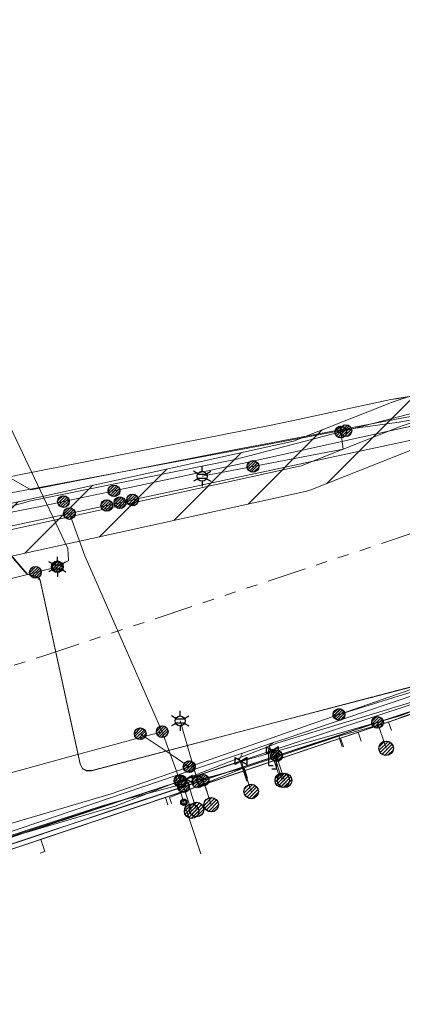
# Model space of a CAD drawing. Header units: metres. Extents: x 197355 to 199157, y 355772 to 356286.
# Tile 79 of 256: x 197786 to 197815, y 355817 to 355893. Entities that reach past the tile are written whole.
import ezdxf
from ezdxf.enums import TextEntityAlignment as Align
from ezdxf.lldxf.tags import DXFTag

# ---------------------------------------------------------------- set-up
doc = ezdxf.new("R2010")
doc.units = ezdxf.units.M
doc.linetypes.add('RI-GWA', pattern=[18.45, 6, -1.8, 1.75, -1.8, 1.75, -1.8, 1.75, -1.8])
for name, color, linetype, lineweight in [('B-WE-KL-BRANDSTOF_ENEXISNETBEHEERB.V.-G', 40, 'KL-BRANDSTOF-N', 18), ('B-WE-KL-BRANDSTOF_ENEXISNETBEHEERB.V.-V', 40, 'Continuous', 18), ('B-WE-KL-DATA_ENEXISNETBEHEERB.V.-G', 90, 'KL-DATA-N', 18), ('B-WE-KL-DATA_HULPSTUK_KPNB.V.-S', 90, 'Continuous', 25), ('B-WE-KL-DATA_KABELBUNDEL_KPNB.V.-G', 90, 'Continuous', 18), ('B-WE-KL-DATA_KABELBUNDEL_ZIGGOB.V.-G', 94, 'Continuous', 18), ('B-WE-KL-DATA_TELECOM_EUROFIBERNEDERLANDB.V.-G', 98, 'KL-TELECOM-ALGEMEEN-N', 18), ('B-WE-KL-DATA_TELECOM_REGGEFIBEROPERATORB.V.-G', 90, 'KL-TELECOM-ALGEMEEN-N', 18), ('B-WE-KL-DATA_TELECOM_ZIGGOB.V.-G', 94, 'KL-TELECOM-ALGEMEEN-N', 18), ('B-WE-KL-DATA_ZIGGOB.V.-G', 94, 'KL-DATA-N', 18), ('B-WE-KL-ET_LS_ENEXISNETBEHEERB.V.-G', 190, 'KL-LS-N', 18), ('B-WE-KL-ET_LS_HULPSTUK_ENEXISNETBEHEERB.V.-S', 190, 'Continuous', 25), ('B-WE-KL-ET_LS_KABELBUNDEL_ENEXISNETBEHEERB.V.-G', 190, 'KL-BUNDEL-N', 18), ('B-WE-KL-ET_MS_10 kV_ENEXISNETBEHEERB.V.-G', 130, 'KL-MS-N', 18), ('B-WE-KL-ET_MS_ENEXISNETBEHEERB.V.-G', 130, 'KL-MS-N', 18), ('B-WE-KL-GAS_HULPSTUK_ENEXISNETBEHEERB.V.-S', 30, 'Continuous', 25), ('B-WE-KL-GAS_LD_AANSLUITLEIDING_30 MBAR_PE_32_ENEXISNETBEHEERB.V.-G', 50, 'KL-GAS-LD-N', 18), ('B-WE-KL-GAS_LD_ENEXISNETBEHEERB.V.-G', 50, 'KL-GAS-LD-N', 18), ('B-WE-KL-GAS_LD_HOOFDLEIDING_30 MBAR_PVC_160_ENEXISNETBEHEERB.V.-G', 50, 'KL-GAS-LD-N', 18), ('B-WE-KL-GAS_LD_HOOFDLEIDING_30 MBAR_PVC_ENEXISNETBEHEERB.V.-G', 50, 'KL-GAS-LD-N', 18), ('B-WE-KL-WATER_HULPSTUK_NVWATERLEIDINGMAATSCHAPPIJLIMBURG-S', 170, 'Continuous', 25), ('B-WE-KL-WATER_TRANSPORTLEIDING_NVWATERLEIDINGMAATSCHAPPIJLIMBURG-G', 170, 'KL-WATER-TR-N', 18), ('B-WE-RI-GWA_GEMEENTEROERMOND-G', 30, 'RI-GWA', 18)]:
    doc.layers.add(name, color=color, linetype=linetype, lineweight=lineweight)
doc.styles.add('NLCS-ISO', font='NLCS-ISO.ttf')
doc.styles.get("Standard").update_dxf_attribs({"font": 'isocp.shx'})
tags = doc.linetypes.add('KL-BRANDSTOF-N', pattern='A,4,-0.5,[105,NLCS.SHX,S=0.5,R=0,X=0.75,Y=0],-2,4,-1,["B",Standard,S=1,R=0,X=-0.15,Y=-0.5],-1.5', length=13).pattern_tags.tags
tags[18] = DXFTag(74, 10)
doc.linetypes.add('KL-BUNDEL-N', pattern='A,28,-5,[103,NLCS.SHX,S=1.25,R=0,X=0,Y=0],-5,[103,NLCS.SHX,S=1.25,R=0,X=0,Y=0],-5,[103,NLCS.SHX,S=1.25,R=0,X=0,Y=0],-5,[103,NLCS.SHX,S=1.25,R=0,X=0,Y=0],-5', length=53)
tags = doc.linetypes.add('KL-DATA-N', pattern='A,4,-1,[101,NLCS.SHX,S=0.5,R=0,X=0,Y=0],-1,4,-1,["D",Standard,S=1,R=0,X=-0.25,Y=-0.5],-1.5', length=12.5).pattern_tags.tags
tags[18] = DXFTag(74, 10)
tags = doc.linetypes.add('KL-GAS-LD-N', pattern='A,4,-1,[69,NLCS.SHX,S=0.5,R=0,X=0,Y=0],-1,4,-1,["L",Standard,S=1,R=0,X=0.25,Y=-0.5],-2', length=13).pattern_tags.tags
tags[18] = DXFTag(74, 10)
tags = doc.linetypes.add('KL-LS-N', pattern='A,4,-1,[103,NLCS.SHX,S=0.75,R=0,X=0,Y=0],-1,4,-1,["L",Standard,S=1,R=0,X=0,Y=-0.5],-2', length=13).pattern_tags.tags
tags[18] = DXFTag(74, 10)
tags = doc.linetypes.add('KL-MS-N', pattern='A,4,-1,[103,NLCS.SHX,S=0.75,R=0,X=0,Y=0],-1,4,-1,["M",Standard,S=1,R=0,X=0,Y=-0.5],-2', length=13).pattern_tags.tags
tags[18] = DXFTag(74, 10)
doc.linetypes.add('KL-TELECOM-ALGEMEEN-N', pattern='A,7,-1,[101,NLCS.SHX,S=0.5,R=0,X=0,Y=0],-1', length=9)
doc.linetypes.add('KL-WATER-TR-N', pattern='A,7,-0.5,[168,NLCS.SHX,S=0.75,R=0,X=0.75,Y=0],-2,[168,NLCS.SHX,S=0.75,R=0,X=0.75,Y=0],-2', length=11.5)

# ---------------------------------------------------------------- blocks, each defined once
blk = doc.blocks.new('SKL-ET_HULP_MOF-SO')
h = blk.add_hatch()
h.set_pattern_fill('ANSI31', color=256, scale=6, style=0)
h.set_pattern_definition([(45, (-2.25, -126.982), (-0.53033, 0.53033), [])])
edge = h.paths.add_edge_path()
edge.add_arc((0, 0), 2.25, 0, 360)
at = {"linetype": 'Continuous'}
blk.add_circle((0, 0), 2.25, dxfattribs=at)
blk = doc.blocks.new('SKL-WTB_HULP_AANSLUITPUNT-SO')
h = blk.add_hatch()
h.set_pattern_fill('ANSI31', color=256, scale=3, style=0)
h.set_pattern_definition([(45, (-1.125, -63.491), (-0.265165, 0.265165), [])])
edge = h.paths.add_edge_path()
edge.add_arc((0, 0), 1.12, 0, 360)
at = {"linetype": 'Continuous'}
blk.add_circle((0, 0), 1.12, dxfattribs=at)
blk = doc.blocks.new('SKL-WTB_HULP_AFSLUITER-SO')
for p, q in [((2.3, 1.37), (-2.3, -1.37)), ((-2.3, 1.37), (2.3, -1.37)), ((2.3, -1.37), (2.3, 1.37))]:
    blk.add_line(p, q)
at = {"ltscale": 0.1}
blk.add_line((-2.3, -1.37), (-2.3, 1.37), dxfattribs=at)
blk = doc.blocks.new('SKL-WTB_HULP_VERLOOPSTUK-SO')
for p, q in [((-0.539, -0.383), (-0.539, 0.867)), ((-0.539, 0.867), (-0.193, 0.867)), ((0.048, 0.598), (-0.298, 0.598)), ((0.048, -0.652), (0.048, 0.598)), ((-0.539, -0.383), (-0.193, -0.383)), ((0.048, -0.652), (-0.298, -0.652))]:
    blk.add_line(p, q)
blk = doc.blocks.new('SKL-ET_HULP_AANSLUITPUNT-SO')
h = blk.add_hatch()
h.set_pattern_fill('ANSI31', color=256, scale=30, style=0)
h.set_pattern_definition([(45, (-11.25, -634.91), (-2.65165, 2.65165), [])])
edge = h.paths.add_edge_path()
edge.add_arc((0, 0), 11.2, 0, 360)
at = {"linetype": 'Continuous'}
blk.add_circle((0, 0), 11.2, dxfattribs=at)
blk = doc.blocks.new('B-SIE-WEG_LICHTMAST-SO')
at = {"ltscale": 0.1}
for p, q in [((0, 0.386), (0, 0.772)), ((-0.334, 0.193), (-0.668, 0.386)), ((0.334, 0.193), (0.668, 0.386)), ((-0.334, -0.193), (-0.668, -0.386)), ((0, -0.386), (0, -0.772)), ((0.334, -0.193), (0.668, -0.386))]:
    blk.add_line(p, q, dxfattribs=at)
at = {"flags": 128}
for points in [[(-0.354, 0.152), (0.354, 0.152)], [(-0.354, -0.152), (0.354, -0.152)]]:
    blk.add_lwpolyline(points, dxfattribs=at)
at = {"ltscale": 0.1}
blk.add_circle((0, 0), 0.386, dxfattribs=at)
at = {"style": 'NLCS-ISO'}
blk.add_attdef('TYPE', text='', height=0.549, dxfattribs=at).set_placement((0, 0.772), align=Align.BOTTOM_CENTER)
blk = doc.blocks.new('SIE-WEG_AFVALBAK_TYPE_01')
for radius in [0.25, 0.156]:
    blk.add_circle((0, 0), radius)

msp = doc.modelspace()

# ---------------------------------------------------------------- hatches: boundary and pattern name
at = {"layer": 'B-WE-KL-BRANDSTOF_ENEXISNETBEHEERB.V.-V'}
h = msp.add_hatch(dxfattribs=at)
h.set_pattern_fill('ANSI31', color=256, style=0)
h.paths.add_polyline_path([(197775.845, 355845.209), (197776.094, 355845.256), (197776.334, 355845.334), (197776.563, 355845.442), (197776.742, 355845.554), (197777.327, 355845.963), (197777.524, 355846.12), (197777.701, 355846.303), (197777.852, 355846.504), (197777.984, 355846.737), (197779.817, 355850.558), (197807.723, 355856.693), (197808.029, 355856.787), (197815.711, 355859.828), (197834.521, 355866.063), (197838.845, 355866.936), (197868.362, 355873.687), (197879.161, 355876.375), (197879.403, 355876.452), (197879.632, 355876.558), (197879.845, 355876.692), (197880.042, 355876.853), (197880.215, 355877.037), (197880.365, 355877.241), (197880.486, 355877.461), (197880.58, 355877.696), (197880.643, 355877.942), (197880.674, 355878.193), (197880.674, 355878.446), (197880.641, 355878.697), (197880.578, 355878.94), (197880.484, 355879.175), (197880.361, 355879.397), (197880.211, 355879.601), (197880.037, 355879.783), (197879.84, 355879.944), (197879.627, 355880.077), (197879.397, 355880.182), (197879.156, 355880.258), (197878.906, 355880.303), (197878.654, 355880.316), (197878.401, 355880.297), (197878.195, 355880.257), (197867.451, 355877.582), (197837.976, 355870.841), (197833.61, 355869.959), (197833.377, 355869.898), (197814.399, 355863.608), (197806.707, 355860.565), (197778.006, 355854.255), (197777.763, 355854.186), (197777.53, 355854.085), (197777.312, 355853.957), (197777.113, 355853.803), (197776.934, 355853.624), (197776.779, 355853.423), (197776.632, 355853.167), (197774.605, 355848.94), (197774.252, 355848.674), (197774.076, 355848.493), (197773.925, 355848.292), (197773.799, 355848.071), (197773.703, 355847.838), (197773.637, 355847.594), (197773.602, 355847.344), (197773.599, 355847.091), (197773.628, 355846.838), (197773.688, 355846.594), (197773.779, 355846.357), (197773.899, 355846.136), (197774.046, 355845.929), (197774.218, 355845.743), (197774.411, 355845.582), (197774.625, 355845.445), (197774.852, 355845.337), (197775.093, 355845.258), (197775.341, 355845.21), (197775.594, 355845.193)])

# ---------------------------------------------------------------- linework, layer by layer
at = {"layer": 'B-WE-KL-BRANDSTOF_ENEXISNETBEHEERB.V.-G', "linetype": 'ByBlock', "ltscale": 0.5, "flags": 128}
for points in [[(197867.451, 355877.582), (197837.976, 355870.841), (197833.61, 355869.959), (197833.377, 355869.898), (197814.399, 355863.608), (197806.707, 355860.565), (197778.006, 355854.255)], [(197779.817, 355850.558), (197807.723, 355856.693), (197808.029, 355856.787), (197815.711, 355859.828), (197834.521, 355866.063), (197838.845, 355866.936), (197868.362, 355873.687)]]:
    msp.add_lwpolyline(points, dxfattribs=at)
at = {"layer": 'B-WE-KL-DATA_ENEXISNETBEHEERB.V.-G', "ltscale": 0.5, "flags": 128}
for points in [[(197814.234, 355863.771), (197807.295, 355862.277)], [(197814.234, 355863.771), (197814.663, 355863.842)], [(197807.295, 355862.277), (197804.976, 355861.793)]]:
    msp.add_lwpolyline(points, dxfattribs=at)
at = {"layer": 'B-WE-KL-DATA_KABELBUNDEL_KPNB.V.-G', "ltscale": 0.5, "flags": 128}
for points in [[(197839.553, 355865.727), (197794.242, 355856.011)], [(197792.81, 355856.719), (197802.729, 355858.823), (197832.726, 355865.448)], [(197789.357, 355854.964), (197774.452, 355851.77), (197771.103, 355858.943)], [(197788.898, 355855.889), (197792.81, 355856.719)], [(197779.396, 355854), (197786.984, 355855.483), (197788.898, 355855.889)], [(197793.26, 355855.801), (197792.25, 355855.584)], [(197794.242, 355856.011), (197793.26, 355855.801)], [(197792.25, 355855.584), (197789.357, 355854.964)], [(197796.54, 355838.096), (197790.555, 355851.683), (197789.357, 355854.964)], [(197790.555, 355851.683), (197793.911, 355844.073)], [(197849.008, 355851.671), (197832.785, 355847.238), (197816.889, 355841.749), (197810.229, 355839.428)], [(197839.196, 355848.183), (197835.728, 355847.035), (197829.57, 355845.104), (197817.204, 355840.8), (197805.473, 355837.232), (197797.949, 355834.299)], [(197810.215, 355839.424), (197810.216, 355839.424), (197822.673, 355843.287), (197834.068, 355847.058), (197839.196, 355848.183)], [(197798.623, 355835.384), (197798.637, 355835.389), (197810.215, 355839.424), (197810.216, 355839.424), (197810.229, 355839.428)], [(197737.024, 355821.74), (197751.484, 355825.725), (197789.424, 355836.179), (197795.155, 355837.723), (197796.54, 355838.096)], [(197794.836, 355837.936), (197795.155, 355837.723), (197797.155, 355836.382), (197798.637, 355835.389)], [(197796.54, 355838.096), (197797.155, 355836.382), (197797.637, 355835.04), (197797.909, 355834.283)], [(197798.623, 355835.384), (197797.637, 355835.04), (197792.588, 355833.281), (197774.514, 355827.956), (197760.797, 355822.544)], [(197797.949, 355834.299), (197797.909, 355834.283), (197792.903, 355832.332), (197774.83, 355827.008), (197761.615, 355822.479), (197761.147, 355822.436)]]:
    msp.add_lwpolyline(points, dxfattribs=at)
at = {"layer": 'B-WE-KL-DATA_KABELBUNDEL_ZIGGOB.V.-G', "ltscale": 0.5, "flags": 128}
for points in [[(197764.824, 355873.478), (197776.239, 355862.618), (197786.383, 355856.793), (197802.238, 355859.918), (197838.812, 355866.814), (197852.812, 355869.289), (197856.501, 355852.422), (197854.88, 355852.022)], [(197782.983, 355829.405), (197802.506, 355835.76), (197815.017, 355839.358), (197823.499, 355842.694)], [(197811.71, 355838.049), (197817.357, 355839.955)], [(197799.816, 355834.033), (197810.336, 355837.585)], [(197810.336, 355837.585), (197811.71, 355838.049)], [(197810.558, 355836.915), (197810.336, 355837.585)], [(197811.935, 355837.371), (197811.71, 355838.049)], [(197796.784, 355833.009), (197799.816, 355834.033)], [(197800.015, 355833.443), (197799.816, 355834.033)], [(197787.139, 355829.768), (197796.784, 355833.009)], [(197796.98, 355832.429), (197796.784, 355833.009)]]:
    msp.add_lwpolyline(points, dxfattribs=at)
at = {"layer": 'B-WE-KL-DATA_KABELBUNDEL_ZIGGOB.V.-G', "flags": 128}
for points in [[(197783.328, 355828.491), (197787.139, 355829.768)], [(197787.085, 355828.698), (197787.45, 355828.831), (197787.139, 355829.768)]]:
    msp.add_lwpolyline(points, dxfattribs=at)
at = {"layer": 'B-WE-KL-DATA_TELECOM_EUROFIBERNEDERLANDB.V.-G', "ltscale": 0.5, "flags": 128}
for points in [[(197679.095, 356049.905), (197678.567, 356049.619), (197678.456, 356049.529), (197678.385, 356049.434), (197678.315, 356049.095), (197678.258, 356048.998), (197678.153, 356048.916), (197674.866, 356047.032), (197673.667, 356042.256), (197682.174, 356027.523), (197686.952, 356019.246), (197687.071, 356019.079), (197687.207, 356018.943), (197687.357, 356018.854), (197687.555, 356018.767), (197693.275, 356017.724), (197693.465, 356017.666), (197693.599, 356017.607), (197693.719, 356017.511), (197693.809, 356017.407), (197696.286, 356013.106), (197710.109, 355989.117), (197710.286, 355988.762), (197710.43, 355988.374), (197710.71, 355987.425), (197710.881, 355987.023), (197711.041, 355986.699), (197717.818, 355974.922), (197719.598, 355971.619), (197745.13, 355916.585), (197758.116, 355888.528), (197763.376, 355877.263), (197763.86, 355876.4), (197764.433, 355875.592), (197785.912, 355850.455), (197786.053, 355850.331), (197786.284, 355850.229), (197786.817, 355850.093), (197786.955, 355850.036), (197787.044, 355849.931), (197787.093, 355849.791), (197790.186, 355835.585), (197790.364, 355835.246), (197790.679, 355835.059), (197791.073, 355835.061), (197804.104, 355838.487), (197816.371, 355841.711), (197839.342, 355847.749), (197839.625, 355847.81), (197839.916, 355847.832), (197841.874, 355847.639), (197842.132, 355847.658), (197842.412, 355847.703), (197850.277, 355849.163), (197851.94, 355849.525)], [(197679.1, 356049.9), (197678.6, 356049.6), (197678.5, 356049.5), (197678.4, 356049.4), (197678.3, 356049.1), (197678.3, 356049), (197678.2, 356048.9), (197674.9, 356047), (197673.7, 356042.3), (197682.2, 356027.5), (197687, 356019.2), (197687.1, 356019.1), (197687.2, 356018.9), (197687.4, 356018.9), (197687.6, 356018.8), (197693.3, 356017.7), (197693.5, 356017.7), (197693.6, 356017.6), (197693.7, 356017.5), (197693.8, 356017.4), (197696.3, 356013.1), (197710.1, 355989.1), (197710.3, 355988.8), (197710.4, 355988.4), (197710.7, 355987.4), (197710.9, 355987), (197711, 355986.7), (197717.8, 355974.9), (197719.6, 355971.6), (197745.1, 355916.6), (197758.1, 355888.5), (197763.4, 355877.3), (197763.9, 355876.4), (197764.4, 355875.6), (197785.9, 355850.5), (197786.1, 355850.3), (197786.3, 355850.2), (197786.8, 355850.1), (197787, 355850), (197787, 355849.9), (197787.1, 355849.8), (197790.2, 355835.6), (197790.4, 355835.2), (197790.7, 355835.1), (197791.1, 355835.1), (197804.1, 355838.5), (197816.4, 355841.7), (197839.3, 355847.7), (197839.6, 355847.8), (197839.9, 355847.8), (197841.9, 355847.6), (197842.1, 355847.7), (197842.4, 355847.7), (197850.3, 355849.2), (197851.9, 355849.5), (197852, 355849.5), (197852.1, 355849.5), (197852.2, 355849.4), (197852.3, 355849.4), (197852.6, 355849.5), (197852.7, 355849.4), (197852.8, 355849.4), (197852.9, 355849.4), (197855.823, 355847.463), (197856.2, 355845.8)]]:
    msp.add_lwpolyline(points, dxfattribs=at)
at = {"layer": 'B-WE-KL-DATA_TELECOM_REGGEFIBEROPERATORB.V.-G', "ltscale": 0.5, "flags": 128}
for points in [[(197929.736, 355864.285), (197926.543, 355863.93), (197909.027, 355861.889), (197905.452, 355861.311), (197898.279, 355859.99), (197892.056, 355858.781), (197887.79, 355858.311), (197876.227, 355855.383), (197870.26, 355854.16), (197854.238, 355850.51), (197851.138, 355849.967), (197849.889, 355849.642), (197847.627, 355849.059), (197842.301, 355848.103), (197839.879, 355847.587), (197833.833, 355845.718), (197828.227, 355843.769), (197819.366, 355840.827), (197814.055, 355838.824), (197810.191, 355837.757), (197802.877, 355835.304), (197792.865, 355832.655), (197791.826, 355832.334), (197775.748, 355827.132), (197765.264, 355823.656), (197762.989, 355830.287), (197761.643, 355834.212), (197759.273, 355842.308), (197756.835, 355845.436), (197757.19, 355845.731), (197744.752, 355861.679), (197740.156, 355867.5), (197744.753, 355871.122), (197744.166, 355872.365), (197745.016, 355872.766), (197742.473, 355878.155), (197738.602, 355886.311), (197732.5, 355898.963), (197724.413, 355916.969), (197720.94, 355923.877), (197714.999, 355936.39), (197714.681, 355937.065), (197706.836, 355953.78), (197699.38, 355969.482), (197692.164, 355985.444), (197694.317, 355986.686), (197689.687, 355994.559), (197687.684, 355997.965), (197686.555, 355999.885), (197679.157, 356012.467), (197671.774, 356025.823), (197666.725, 356034.22), (197666.018, 356035.389)], [(197814.055, 355838.824), (197819.366, 355840.827)], [(197810.191, 355837.757), (197814.055, 355838.824)], [(197814.055, 355838.824), (197814.266, 355838.186)], [(197802.877, 355835.304), (197810.191, 355837.757)], [(197810.191, 355837.757), (197810.465, 355836.928)], [(197797.246, 355832.55), (197797.092, 355833.017), (197802.877, 355835.304)], [(197802.877, 355835.304), (197803.143, 355834.503)]]:
    msp.add_lwpolyline(points, dxfattribs=at)
at = {"layer": 'B-WE-KL-DATA_TELECOM_ZIGGOB.V.-G', "ltscale": 0.5, "flags": 128}
for points in [[(197633.219, 356080.166), (197632.987, 356079.84), (197634.817, 356078.352), (197636.453, 356077.011), (197637.645, 356076.029), (197638.856, 356075.026), (197640.532, 356073.631), (197642.243, 356072.198), (197643.986, 356070.73), (197645.762, 356069.226), (197650.251, 356065.146), (197652.449, 356062.751), (197656.163, 356062.842), (197657.945, 356064.061), (197658.291, 356063.556), (197658.862, 356062.734), (197672.25, 356042.335), (197683.884, 356025.299), (197687.438, 356018.412), (197691.309, 356021.043), (197710.775, 355988.452), (197708.447, 355985.745), (197718.28, 355968.837), (197722.112, 355967.596), (197743.899, 355920.915), (197743.89, 355919.314), (197744.477, 355917.967), (197746.343, 355913.885), (197750.97, 355903.644), (197751.459, 355902.578), (197763.965, 355875.336), (197771.006, 355860.102), (197776.715, 355848.604), (197779.452, 355838.765), (197783.328, 355828.491), (197793.092, 355831.763), (197830.793, 355844.491), (197831.296, 355845.359), (197832.721, 355845.83), (197834.135, 355845.244), (197840.455, 355847.335), (197842.435, 355848.055), (197852.014, 355849.652), (197864.377, 355852.504), (197868.602, 355853.356), (197871.138, 355853.928), (197871.667, 355855.017), (197873.133, 355855.338), (197874.064, 355854.589), (197884.774, 355857.006), (197886.43, 355857.347), (197886.626, 355856.366)], [(197633.219, 356080.166), (197632.987, 356079.84), (197634.817, 356078.352), (197636.453, 356077.011), (197637.645, 356076.029), (197638.856, 356075.026), (197640.532, 356073.631), (197642.243, 356072.198), (197643.986, 356070.73), (197645.762, 356069.226), (197650.251, 356065.146), (197652.449, 356062.751), (197656.163, 356062.842), (197657.945, 356064.061), (197658.291, 356063.556), (197658.862, 356062.734), (197672.25, 356042.335), (197683.884, 356025.299), (197687.438, 356018.412), (197691.309, 356021.043), (197710.775, 355988.452), (197708.447, 355985.745), (197718.28, 355968.837), (197722.112, 355967.596), (197743.899, 355920.915), (197743.89, 355919.314), (197744.477, 355917.967), (197746.343, 355913.885), (197750.97, 355903.644), (197751.459, 355902.578), (197763.965, 355875.336), (197771.006, 355860.102), (197776.715, 355848.604), (197779.452, 355838.765), (197783.328, 355828.491), (197793.092, 355831.763), (197830.793, 355844.491), (197831.296, 355845.359), (197832.721, 355845.83), (197834.135, 355845.244), (197840.455, 355847.335), (197842.435, 355848.055), (197852.014, 355849.652), (197864.377, 355852.504), (197868.602, 355853.356), (197871.138, 355853.928), (197871.667, 355855.017), (197873.133, 355855.338), (197874.064, 355854.589), (197884.774, 355857.006), (197886.43, 355857.347), (197886.626, 355856.366)], [(197886.626, 355856.366), (197886.43, 355857.347), (197884.774, 355857.006), (197874.064, 355854.589), (197873.133, 355855.338), (197871.667, 355855.017), (197871.138, 355853.928), (197868.602, 355853.356), (197864.377, 355852.504), (197852.014, 355849.652), (197842.435, 355848.055), (197840.455, 355847.335), (197834.135, 355845.244), (197832.721, 355845.83), (197831.296, 355845.359), (197830.793, 355844.491), (197793.092, 355831.763), (197783.328, 355828.491), (197779.452, 355838.765), (197776.715, 355848.604), (197767.298, 355858.352), (197746.632, 355901.588), (197719.742, 355960.851), (197715.586, 355968.171), (197712.853, 355966.789)], [(197757.587, 355889.23), (197763.965, 355875.336), (197771.006, 355860.102), (197776.715, 355848.604), (197779.452, 355838.765), (197783.328, 355828.491), (197793.092, 355831.763), (197830.793, 355844.491), (197831.296, 355845.359), (197832.721, 355845.83), (197834.135, 355845.244), (197840.455, 355847.335), (197842.435, 355848.055), (197852.014, 355849.652), (197864.377, 355852.504), (197868.602, 355853.356), (197871.138, 355853.928), (197871.667, 355855.017), (197873.133, 355855.338), (197874.064, 355854.589), (197884.774, 355857.006), (197886.43, 355857.347), (197886.626, 355856.366)], [(197783.436, 355827.908), (197783.249, 355828.465), (197793.092, 355831.763), (197830.793, 355844.491), (197831.296, 355845.359), (197832.008, 355845.594), (197832.165, 355845.12)], [(197787.139, 355829.768), (197793.092, 355831.763), (197830.793, 355844.491), (197831.296, 355845.359), (197832.008, 355845.594), (197832.165, 355845.12)], [(197796.98, 355832.429), (197796.784, 355833.009), (197830.793, 355844.491), (197831.296, 355845.359), (197832.008, 355845.594), (197832.165, 355845.12)], [(197800.015, 355833.443), (197799.816, 355834.033), (197830.793, 355844.491), (197831.296, 355845.359), (197832.008, 355845.594), (197832.165, 355845.12)], [(197810.558, 355836.915), (197810.336, 355837.585), (197830.793, 355844.491), (197831.296, 355845.359), (197832.008, 355845.594), (197832.165, 355845.12)], [(197811.935, 355837.371), (197811.71, 355838.049), (197830.793, 355844.491), (197831.296, 355845.359), (197832.008, 355845.594), (197832.165, 355845.12)]]:
    msp.add_lwpolyline(points, dxfattribs=at)
at = {"layer": 'B-WE-KL-DATA_TELECOM_ZIGGOB.V.-G', "flags": 128}
msp.add_lwpolyline([(197787.085, 355828.698), (197787.45, 355828.831), (197787.139, 355829.768)], dxfattribs=at)
at = {"layer": 'B-WE-KL-DATA_ZIGGOB.V.-G', "ltscale": 0.5, "flags": 128}
for points in [[(197854.88, 355852.022), (197856.501, 355852.422), (197852.812, 355869.289), (197838.812, 355866.814), (197802.238, 355859.918), (197786.383, 355856.793), (197776.239, 355862.618), (197763.254, 355874.969), (197757.529, 355884.885), (197756.402, 355885.624), (197755.099, 355885.765), (197753.529, 355885.677), (197742.579, 355879.627), (197726.795, 355911.343), (197714.121, 355939.022), (197699.469, 355969.231), (197694.651, 355979.889), (197693.211, 355984.1), (197693.571, 355987.298), (197688.257, 355996.147), (197682.232, 356006.959), (197670.702, 356026.915), (197667.195, 356032.979), (197658.142, 356032.818), (197642.849, 356051.033), (197644.155, 356053.309), (197644.155, 356056.598), (197642.268, 356059.054), (197637.928, 356061.171)], [(197762.089, 355817.611), (197761.918, 355817.858), (197760.605, 355821.587), (197771.705, 355825.738), (197782.983, 355829.405), (197802.506, 355835.76), (197815.017, 355839.358), (197823.499, 355842.694), (197831.296, 355845.359), (197832.721, 355845.83), (197833.005, 355845.992), (197840.698, 355847.987), (197842.435, 355848.055), (197850.228, 355849.354), (197853.416, 355851.979), (197854.88, 355852.022)]]:
    msp.add_lwpolyline(points, dxfattribs=at)
at = {"layer": 'B-WE-KL-ET_LS_ENEXISNETBEHEERB.V.-G', "ltscale": 0.5, "flags": 128}
for points in [[(197810.75, 355861.373), (197820.484, 355863.918)], [(197788.426, 355850.844), (197789.286, 355851.338), (197789.25, 355852.256), (197784.078, 355863.132)], [(197777.989, 355853.591), (197786.376, 355855.951), (197802.195, 355859.136), (197810.75, 355861.373)], [(197810.355, 355861.27), (197810.543, 355859.943), (197803.561, 355858.602)], [(197803.561, 355858.602), (197799.624, 355857.845)], [(197870.265, 355853.88), (197862.182, 355852.109), (197855.195, 355850.578), (197852.088, 355849.898), (197851.938, 355849.865), (197848.812, 355849.18), (197843.232, 355848.485), (197842.429, 355848.298), (197841.488, 355848.061), (197840.551, 355847.807), (197840.146, 355847.692), (197839.742, 355847.573), (197839.643, 355847.544), (197839.545, 355847.514), (197839.02, 355847.353), (197838.496, 355847.186), (197832.282, 355845.129), (197829.287, 355844.138), (197826.047, 355843.066), (197822.734, 355841.969), (197819.744, 355840.98), (197818.724, 355840.642), (197813.197, 355838.813), (197807.092, 355836.793), (197805.382, 355836.227), (197801.439, 355834.922), (197800.266, 355834.534), (197799.701, 355834.347), (197799.288, 355834.21), (197798.184, 355833.845), (197792.588, 355831.993), (197786.831, 355830.036), (197783.775, 355829.044), (197782.155, 355828.517), (197832.282, 355845.129), (197829.287, 355844.138), (197826.047, 355843.066), (197822.734, 355841.969), (197819.744, 355840.98), (197818.724, 355840.642), (197813.197, 355838.813), (197807.092, 355836.793), (197805.382, 355836.227), (197801.439, 355834.922), (197800.266, 355834.534), (197799.701, 355834.347), (197799.288, 355834.21), (197798.184, 355833.845), (197792.588, 355831.993), (197786.831, 355830.036), (197783.775, 355829.044), (197782.155, 355828.517)], [(197853.796, 355851.203), (197852.233, 355850.864), (197851.437, 355850.514), (197850.808, 355849.915), (197850, 355849.03), (197848.887, 355848.585), (197843.306, 355847.89), (197843.092, 355847.92), (197842.94, 355848.074), (197842.725, 355848.278), (197842.429, 355848.298), (197841.488, 355848.061), (197840.551, 355847.807), (197839.742, 355847.573), (197839.02, 355847.353), (197838.496, 355847.186), (197792.588, 355831.993), (197786.831, 355830.036), (197766.734, 355823.509), (197761.289, 355821.561), (197754.594, 355819.331), (197754.337, 355819.199), (197754.11, 355819.019), (197753.744, 355818.45), (197753.672, 355817.777), (197753.919, 355817.015)], [(197780.829, 355848.93), (197786.73, 355850.417)], [(197786.73, 355850.417), (197788.426, 355850.844)], [(197799.288, 355834.21), (197797.925, 355838.925)], [(197813.197, 355838.813), (197813.86, 355836.811)], [(197805.382, 355836.227), (197806.012, 355834.329)], [(197798.184, 355833.845), (197798.812, 355831.946)], [(197799.701, 355834.347), (197800.329, 355832.447)]]:
    msp.add_lwpolyline(points, dxfattribs=at)
at = {"layer": 'B-WE-KL-ET_LS_KABELBUNDEL_ENEXISNETBEHEERB.V.-G', "ltscale": 0.5, "flags": 128}
for points in [[(197810.75, 355861.373), (197820.484, 355863.918)], [(197777.989, 355853.591), (197786.376, 355855.951), (197802.195, 355859.136), (197810.75, 355861.373)], [(197842.429, 355848.298), (197841.488, 355848.061), (197840.551, 355847.807), (197840.146, 355847.692), (197839.545, 355847.514), (197839.02, 355847.353), (197838.496, 355847.186), (197792.588, 355831.993), (197786.831, 355830.036), (197782.155, 355828.517)]]:
    msp.add_lwpolyline(points, dxfattribs=at)
at = {"layer": 'B-WE-KL-ET_MS_10 kV_ENEXISNETBEHEERB.V.-G', "ltscale": 0.5, "flags": 128}
for points in [[(197877.777, 355971.963), (197877.211, 355972.004), (197876.482, 355972.044), (197875.25, 355971.635), (197874.948, 355971.478), (197874.68, 355971.311), (197874.279, 355970.678), (197874.59, 355968.278), (197875.891, 355960.832), (197877.546, 355951.73), (197880.02, 355939.435), (197880.952, 355933.442), (197881.244, 355928.312), (197883.621, 355913.662), (197884.669, 355907.809), (197885.612, 355901.966), (197887.692, 355889.193), (197888.949, 355881.811), (197888.948, 355879.911), (197889.026, 355877.622), (197888.926, 355877.309), (197888.717, 355877.252), (197881.602, 355876.289), (197881.078, 355876.15), (197876.894, 355875.257), (197862.771, 355873.115), (197840.103, 355868.528), (197830.352, 355866.407), (197828.8, 355866.246), (197827.326, 355866.242), (197825.942, 355866.078), (197820.829, 355864.859), (197814.234, 355863.771), (197807.295, 355862.277), (197804.976, 355861.793), (197785.344, 355857.936), (197784.382, 355857.723), (197783.681, 355857.36), (197781.51, 355855.874), (197781.134, 355855.726), (197780.689, 355855.948), (197780.339, 355856.341), (197764.58, 355875.493), (197763.574, 355876.954), (197762.911, 355877.647), (197738.429, 355929.385), (197736.85, 355932.738)], [(197877.777, 355971.963), (197877.211, 355972.004), (197876.482, 355972.044), (197875.25, 355971.635), (197874.948, 355971.478), (197874.68, 355971.311), (197874.279, 355970.678), (197874.59, 355968.278), (197875.891, 355960.832), (197877.546, 355951.73), (197880.02, 355939.435), (197880.952, 355933.442), (197881.244, 355928.312), (197883.621, 355913.662), (197884.669, 355907.809), (197885.612, 355901.966), (197887.692, 355889.193), (197888.949, 355881.811), (197888.948, 355879.911), (197889.026, 355877.622), (197888.926, 355877.309), (197888.717, 355877.252), (197881.602, 355876.289), (197881.078, 355876.15), (197876.894, 355875.257), (197862.771, 355873.115), (197840.103, 355868.528), (197830.352, 355866.407), (197828.8, 355866.246), (197827.326, 355866.242), (197825.942, 355866.078), (197820.829, 355864.859), (197814.234, 355863.771), (197807.295, 355862.277), (197804.976, 355861.793), (197785.344, 355857.936), (197784.382, 355857.723), (197783.681, 355857.36), (197781.51, 355855.874), (197781.134, 355855.726), (197780.689, 355855.948), (197780.339, 355856.341), (197764.58, 355875.493), (197763.574, 355876.954), (197762.911, 355877.647), (197738.429, 355929.385), (197736.85, 355932.738)], [(197877.777, 355971.963), (197877.211, 355972.004), (197876.482, 355972.044), (197875.25, 355971.635), (197874.948, 355971.478), (197874.68, 355971.311), (197874.279, 355970.678), (197874.59, 355968.278), (197875.891, 355960.832), (197877.546, 355951.73), (197880.02, 355939.435), (197880.952, 355933.442), (197881.244, 355928.312), (197883.621, 355913.662), (197884.669, 355907.809), (197885.612, 355901.966), (197887.692, 355889.193), (197888.949, 355881.811), (197888.948, 355879.911), (197889.026, 355877.622), (197888.926, 355877.309), (197888.717, 355877.252), (197881.602, 355876.289), (197881.078, 355876.15), (197876.894, 355875.257), (197862.771, 355873.115), (197840.103, 355868.528), (197830.352, 355866.407), (197828.8, 355866.246), (197827.326, 355866.242), (197825.942, 355866.078), (197820.829, 355864.859), (197814.234, 355863.771), (197807.295, 355862.277), (197804.976, 355861.793), (197785.344, 355857.936), (197784.382, 355857.723), (197783.681, 355857.36), (197781.51, 355855.874), (197781.134, 355855.726), (197780.689, 355855.948), (197780.339, 355856.341), (197764.58, 355875.493), (197763.574, 355876.954), (197762.911, 355877.647), (197738.429, 355929.385), (197736.85, 355932.738)], [(197735.904, 355934.746), (197738.429, 355929.385), (197762.911, 355877.647), (197763.574, 355876.954), (197764.58, 355875.493), (197780.339, 355856.341), (197780.689, 355855.948), (197781.134, 355855.726), (197781.51, 355855.874), (197783.681, 355857.36), (197784.382, 355857.723), (197785.344, 355857.936), (197804.976, 355861.793), (197807.295, 355862.277), (197814.234, 355863.771), (197820.829, 355864.859), (197825.942, 355866.078), (197827.326, 355866.242), (197828.8, 355866.246), (197830.352, 355866.407), (197840.103, 355868.528), (197862.771, 355873.115), (197876.894, 355875.257), (197881.078, 355876.15), (197881.602, 355876.289), (197888.717, 355877.252), (197888.926, 355877.309), (197889.167, 355877.046), (197889.772, 355875.792)], [(197735.904, 355934.746), (197738.429, 355929.385), (197762.911, 355877.647), (197763.574, 355876.954), (197764.58, 355875.493), (197780.339, 355856.341), (197780.689, 355855.948), (197781.134, 355855.726), (197781.51, 355855.874), (197783.681, 355857.36), (197784.382, 355857.723), (197785.344, 355857.936), (197804.976, 355861.793), (197807.295, 355862.277), (197814.234, 355863.771), (197820.829, 355864.859), (197825.942, 355866.078), (197827.326, 355866.242), (197828.8, 355866.246), (197830.352, 355866.407), (197840.103, 355868.528), (197862.771, 355873.115), (197876.894, 355875.257), (197881.078, 355876.15), (197881.602, 355876.289), (197888.717, 355877.252), (197888.926, 355877.309), (197889.167, 355877.046), (197889.772, 355875.792)], [(197735.904, 355934.746), (197738.429, 355929.385), (197762.911, 355877.647), (197763.574, 355876.954), (197764.58, 355875.493), (197780.339, 355856.341), (197780.689, 355855.948), (197781.134, 355855.726), (197781.51, 355855.874), (197783.681, 355857.36), (197784.382, 355857.723), (197785.344, 355857.936), (197804.976, 355861.793), (197807.295, 355862.277), (197814.234, 355863.771), (197820.829, 355864.859), (197825.942, 355866.078), (197827.326, 355866.242), (197828.8, 355866.246), (197830.352, 355866.407), (197840.103, 355868.528), (197862.771, 355873.115), (197876.894, 355875.257), (197881.078, 355876.15), (197881.602, 355876.289), (197888.717, 355877.252), (197888.926, 355877.309), (197889.167, 355877.046), (197889.772, 355875.792)]]:
    msp.add_lwpolyline(points, dxfattribs=at)
at = {"layer": 'B-WE-KL-ET_MS_ENEXISNETBEHEERB.V.-G', "ltscale": 0.5, "flags": 128}
for points in [[(197830.352, 355866.407), (197828.8, 355866.246), (197827.326, 355866.242), (197825.942, 355866.078), (197820.829, 355864.859), (197814.663, 355863.842)], [(197814.234, 355863.771), (197807.295, 355862.277)], [(197814.663, 355863.842), (197814.234, 355863.771)], [(197804.976, 355861.793), (197785.344, 355857.936), (197784.382, 355857.723), (197783.681, 355857.36), (197781.51, 355855.874), (197781.134, 355855.726), (197780.689, 355855.948), (197780.339, 355856.341)], [(197807.295, 355862.277), (197804.976, 355861.793)]]:
    msp.add_lwpolyline(points, dxfattribs=at)
at = {"layer": 'B-WE-KL-GAS_LD_AANSLUITLEIDING_30 MBAR_PE_32_ENEXISNETBEHEERB.V.-G', "ltscale": 0.5, "flags": 128}
msp.add_lwpolyline([(197805.068, 355836.638), (197805.326, 355835.86)], dxfattribs=at)
at = {"layer": 'B-WE-KL-GAS_LD_ENEXISNETBEHEERB.V.-G', "ltscale": 0.5, "flags": 128}
for points in [[(197878.678, 355878.316), (197867.916, 355875.637), (197838.399, 355868.886), (197834.006, 355867.999), (197815.028, 355861.709), (197807.293, 355858.646), (197778.435, 355852.302), (197776.181, 355847.602), (197775.596, 355847.193)], [(197802.643, 355835.83), (197803.423, 355833.471)], [(197805.326, 355835.86), (197805.829, 355834.34)], [(197798.419, 355834.432), (197799.204, 355832.075)]]:
    msp.add_lwpolyline(points, dxfattribs=at)
at = {"layer": 'B-WE-KL-GAS_LD_HOOFDLEIDING_30 MBAR_PVC_160_ENEXISNETBEHEERB.V.-G', "ltscale": 0.5, "flags": 128}
msp.add_lwpolyline([(197832.474, 355865.243), (197814.877, 355862.034), (197810.955, 355861.487), (197786.352, 355856.843), (197774.331, 355854.579), (197772.958, 355854.314), (197772.81, 355854.299), (197772.662, 355854.308), (197772.517, 355854.341), (197772.38, 355854.398), (197772.254, 355854.476), (197772.143, 355854.574), (197772.049, 355854.689), (197771.976, 355854.818), (197768.164, 355863.018), (197767.312, 355864.828), (197762.632, 355874.648), (197753.865, 355893.007), (197753.447, 355893.915), (197753.056, 355894.835), (197749.786, 355902.845), (197749.599, 355903.234), (197749.498, 355903.425), (197749.403, 355903.618), (197731.978, 355940.982), (197731.129, 355942.793), (197727.761, 355949.946), (197727.661, 355950.113), (197727.53, 355950.257), (197727.373, 355950.372), (197727.197, 355950.454), (197727.008, 355950.499), (197726.813, 355950.506), (197726.621, 355950.475), (197726.439, 355950.406), (197726.089, 355950.232)], dxfattribs=at)
at = {"layer": 'B-WE-KL-GAS_LD_HOOFDLEIDING_30 MBAR_PVC_ENEXISNETBEHEERB.V.-G', "ltscale": 0.5, "flags": 128}
msp.add_lwpolyline([(197766.073, 355823.703), (197798.419, 355834.432), (197798.704, 355834.524), (197802.643, 355835.83), (197806.058, 355836.969), (197816.026, 355840.271), (197819.328, 355841.369), (197834.981, 355846.548), (197867.973, 355854.148), (197885.112, 355857.501), (197885.653, 355857.617)], dxfattribs=at)
at = {"layer": 'B-WE-KL-WATER_TRANSPORTLEIDING_NVWATERLEIDINGMAATSCHAPPIJLIMBURG-G', "ltscale": 0.5, "flags": 128}
for points in [[(197885.204, 355858.927), (197883.248, 355858.488), (197882.866, 355858.402), (197873.833, 355856.375), (197871.678, 355855.892), (197869.946, 355855.503), (197862.682, 355853.874), (197858.556, 355852.948), (197857.473, 355852.705), (197853.686, 355851.855), (197853.654, 355851.848), (197850.864, 355851.222), (197848.485, 355850.681), (197842.399, 355849.298), (197838.234, 355848.271), (197837.817, 355848.15), (197835.273, 355847.412), (197834.881, 355847.28), (197830.727, 355845.878), (197828.888, 355845.257), (197826.026, 355844.291), (197823.794, 355843.538), (197819.853, 355842.207), (197818.092, 355841.613), (197817.801, 355841.515), (197817.198, 355841.311), (197816.381, 355841.036), (197812.112, 355839.595), (197806.119, 355837.572), (197805.16, 355837.248), (197802.744, 355836.433), (197800.127, 355835.549), (197797.543, 355834.677), (197795.032, 355833.829), (197780.123, 355828.785)], [(197805.16, 355837.248), (197805.118, 355837.221), (197804.813, 355837.025), (197805.536, 355834.842)], [(197802.744, 355836.433), (197802.722, 355836.388), (197802.526, 355835.983), (197803.091, 355834.275)], [(197797.543, 355834.677), (197797.559, 355834.63), (197798.219, 355832.636)], [(197798.219, 355832.636), (197799.539, 355828.649)]]:
    msp.add_lwpolyline(points, dxfattribs=at)
at = {"layer": 'B-WE-RI-GWA_GEMEENTEROERMOND-G', "ltscale": 0.5, "flags": 128}
for points in [[(197787.239, 355843.92), (197827.634, 355857.352)], [(197769.224, 355838.113), (197787.239, 355843.92)]]:
    msp.add_lwpolyline(points, dxfattribs=at)

# ---------------------------------------------------------------- block references
at = {"layer": 'B-WE-KL-DATA_HULPSTUK_KPNB.V.-S', "xscale": 0.2, "yscale": 0.2, "zscale": 0.2}
for p in [(197792.81, 355856.719), (197792.81, 355856.719), (197794.242, 355856.011), (197794.242, 355856.011), (197788.897, 355855.889), (197788.898, 355855.889), (197792.25, 355855.584), (197792.25, 355855.584), (197793.26, 355855.801), (197793.26, 355855.801), (197793.264, 355855.793), (197789.357, 355854.964), (197789.357, 355854.964), (197789.357, 355854.964), (197810.215, 355839.424), (197810.229, 355839.428), (197810.229, 355839.428), (197794.836, 355837.936), (197794.836, 355837.936), (197796.54, 355838.096), (197796.54, 355838.096), (197796.54, 355838.096), (197798.623, 355835.384), (197798.623, 355835.384), (197798.637, 355835.389), (197797.909, 355834.283), (197797.949, 355834.299), (197797.949, 355834.299)]:
    msp.add_blockref('SKL-ET_HULP_MOF-SO', p, dxfattribs=at)
at = {"layer": 'B-WE-KL-ET_LS_HULPSTUK_ENEXISNETBEHEERB.V.-S'}
for name, p, xscale, yscale, zscale in [('SKL-ET_HULP_MOF-SO', (197810.75, 355861.373), 0.2, 0.2, 0.2), ('SKL-ET_HULP_MOF-SO', (197810.355, 355861.27), 0.2, 0.2, 0.2), ('SKL-ET_HULP_MOF-SO', (197803.561, 355858.602), 0.2, 0.2, 0.2), ('SKL-ET_HULP_MOF-SO', (197788.426, 355850.844), 0.2, 0.2, 0.2), ('SKL-ET_HULP_MOF-SO', (197786.73, 355850.417), 0.2, 0.2, 0.2), ('SKL-ET_HULP_MOF-SO', (197813.197, 355838.813), 0.2, 0.2, 0.2), ('SKL-ET_HULP_MOF-SO', (197805.382, 355836.227), 0.2, 0.2, 0.2), ('SKL-ET_HULP_AANSLUITPUNT-SO', (197813.86, 355836.811), 0.05, 0.05, 0.05), ('SKL-ET_HULP_MOF-SO', (197799.288, 355834.21), 0.2, 0.2, 0.2), ('SKL-ET_HULP_MOF-SO', (197799.701, 355834.347), 0.2, 0.2, 0.2), ('SKL-ET_HULP_AANSLUITPUNT-SO', (197806.012, 355834.329), 0.05, 0.05, 0.05), ('SKL-ET_HULP_MOF-SO', (197798.184, 355833.845), 0.2, 0.2, 0.2), ('SKL-ET_HULP_AANSLUITPUNT-SO', (197800.329, 355832.447), 0.05, 0.05, 0.05), ('SKL-ET_HULP_AANSLUITPUNT-SO', (197798.812, 355831.946), 0.05, 0.05, 0.05)]:
    msp.add_blockref(name, p, dxfattribs=dict(at, xscale=xscale, yscale=yscale, zscale=zscale))
for p in [(197799.624, 355857.845), (197788.426, 355850.844), (197797.925, 355838.925)]:
    msp.add_blockref('B-SIE-WEG_LICHTMAST-SO', p, dxfattribs=at)
at = {"layer": 'B-WE-KL-GAS_HULPSTUK_ENEXISNETBEHEERB.V.-S'}
for name, p, xscale, yscale, zscale in [('SKL-WTB_HULP_AFSLUITER-SO', (197805.068, 355836.638), 0.2, 0.2, 0.2), ('SKL-WTB_HULP_AFSLUITER-SO', (197802.643, 355835.83), 0.2, 0.2, 0.2), ('SKL-WTB_HULP_AFSLUITER-SO', (197798.419, 355834.432), 0.2, 0.2, 0.2), ('SKL-WTB_HULP_AANSLUITPUNT-SO', (197805.829, 355834.34), 0.5, 0.5, 0.5), ('SKL-WTB_HULP_AANSLUITPUNT-SO', (197803.423, 355833.471), 0.5, 0.5, 0.5), ('SKL-WTB_HULP_AANSLUITPUNT-SO', (197799.204, 355832.075), 0.5, 0.5, 0.5)]:
    msp.add_blockref(name, p, dxfattribs=dict(at, xscale=xscale, yscale=yscale, zscale=zscale))
msp.add_blockref('SKL-WTB_HULP_VERLOOPSTUK-SO', (197805.326, 355835.86), dxfattribs=at)
at = {"layer": 'B-WE-KL-WATER_HULPSTUK_NVWATERLEIDINGMAATSCHAPPIJLIMBURG-S'}
msp.add_blockref('SIE-WEG_AFVALBAK_TYPE_01', (197798.219, 355832.636), dxfattribs=at)

doc.saveas('drawing.dxf')
